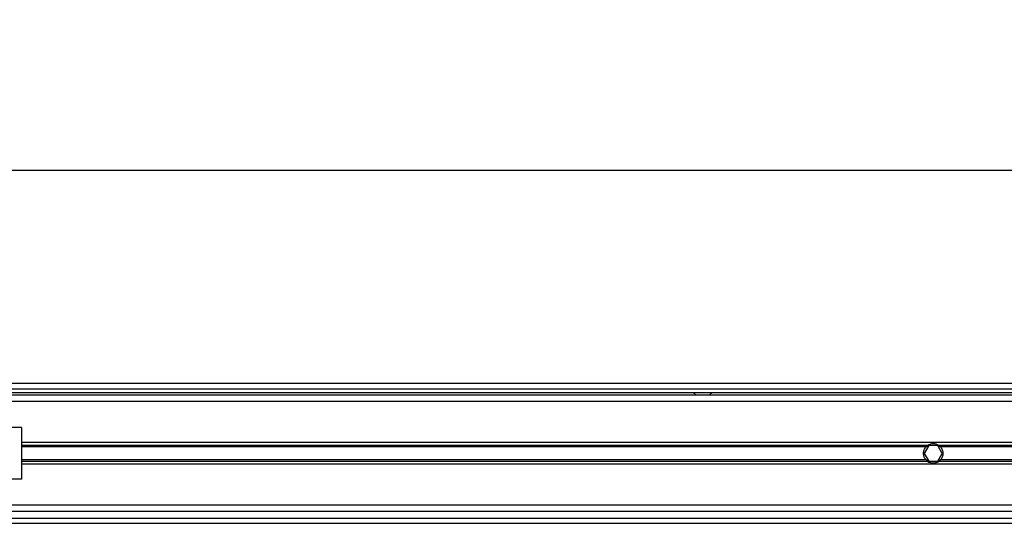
# Model space of a CAD drawing. Header units: millimetres. Extents: x 0 to 420, y 0 to 297.
# Tile 16 of 36: x 69 to 95, y 222 to 235. Entities that reach past the tile are written whole.
import ezdxf

# ---------------------------------------------------------------- set-up
doc = ezdxf.new("R2010")
doc.units = ezdxf.units.MM
doc.layers.add('QUOTE', color=174, linetype='Continuous')
doc.styles.add('SLDTEXTSTYLE3', font='TXT', dxfattribs={"width": 0.75})
doc.dimstyles.new('SLDDIMSTYLE0', dxfattribs={"dimtxt": 3, "dimasz": 3, "dimexe": 0, "dimexo": 0.0625, "dimgap": 0.75, "dimtad": 1, "dimlfac": 14.865651, "dimrnd": 1e-09, "dimzin": 12, "dimdsep": 46, "dimtxsty": 'SLDTEXTSTYLE3', "dimsah": 1, "dimcen": 0.09, "dimadec": 0, "dimazin": 3, "dimtfac": 1, "dimtdec": 3, "dimtofl": 0, "dimtmove": 0, "dimatfit": 3, "dimfxl": 0, "dimfrac": 2, "dimtolj": 1, "dimtzin": 12, "dimarcsym": 0})

# ---------------------------------------------------------------- blocks, each defined once
blk = doc.blocks.new('_D')
at = {"layer": 'QUOTE'}
for p, q in [((57.595, 226.125), (57.595, 233.475)), ((222.405, 226.125), (222.405, 233.475)), ((222.405, 231.475), (57.595, 231.475))]:
    blk.add_line(p, q, dxfattribs=at)
for points in [[(57.595, 231.475), (60.595, 230.975), (60.595, 231.975)], [(222.405, 231.475), (219.405, 231.975), (219.405, 230.975)]]:
    blk.add_solid(points, dxfattribs=at)
at = {"layer": 'QUOTE', "insert": (135.567, 235.342), "char_height": 3, "attachment_point": 1, "style": 'SLDTEXTSTYLE3'}
blk.add_mtext('2450', dxfattribs=at)

msp = doc.modelspace()

# ---------------------------------------------------------------- linework, layer by layer
at = {"color": 7, "linetype": 'Continuous', "lineweight": 25}
for p, q in [((222.40473, 225.94164), (57.59527, 225.94164)), ((59.44517, 225.80711), (139.66365, 225.80711)), ((59.54607, 225.7062), (139.66365, 225.7062)), ((134.34939, 225.63893), (64.99487, 225.63893)), ((86.83867, 225.7062), (86.91341, 225.63893)), ((87.24976, 225.63893), (87.3245, 225.7062)), ((134.05811, 225.47076), (64.99487, 225.47076)), ((69.36737, 224.79807), (66.34026, 224.79807)), ((69.36737, 224.79807), (69.36737, 223.45268)), ((134.01304, 224.40454), (69.36737, 224.40454)), ((92.9345, 224.33162), (69.36737, 224.33162)), ((92.89124, 224.293), (69.36737, 224.293)), ((92.96324, 224.32718), (92.84673, 224.12538)), ((92.84673, 224.12538), (92.96324, 223.92357)), ((93.19627, 224.32718), (92.96324, 224.32718)), ((93.31278, 224.12538), (93.19627, 224.32718)), ((93.19627, 223.92357), (93.31278, 224.12538)), ((124.21467, 224.33162), (93.225, 224.33162)), ((124.17141, 224.293), (93.26826, 224.293)), ((92.89124, 223.95775), (69.36737, 223.95775)), ((92.9345, 223.91913), (69.36737, 223.91913)), ((134.01304, 223.84621), (69.36737, 223.84621)), ((92.96324, 223.92357), (93.19627, 223.92357)), ((124.21467, 223.91913), (93.225, 223.91913)), ((124.17141, 223.95775), (93.26826, 223.95775)), ((69.36737, 223.45268), (66.34026, 223.45268)), ((134.01304, 222.77999), (64.99487, 222.77999)), ((134.01304, 222.61182), (64.99487, 222.61182)), ((57.59527, 222.30911), (134.01304, 222.30911)), ((59.44517, 222.44365), (134.01304, 222.44365))]:
    msp.add_line(p, q, dxfattribs=at)
for radius, start, end in [(0.25226, 54.84472, 125.15528), (0.24553, 57.139529, 122.860471), (0.25226, 234.844719, 305.155281), (0.24553, 237.139528, 302.860472)]:
    msp.add_arc((93.07975, 224.12538), radius, start, end, dxfattribs=at)
for points, knots in [([(92.89124, 223.95775), (92.88138, 223.96884), (92.87255, 223.98072), (92.85696, 224.00613), (92.85013, 224.01981), (92.83904, 224.04839), (92.83481, 224.06313), (92.82903, 224.09355), (92.82751, 224.10946), (92.82748, 224.14081), (92.82891, 224.15634), (92.83466, 224.1871), (92.83897, 224.20212), (92.84998, 224.23061), (92.85679, 224.24432), (92.8725, 224.26997), (92.88137, 224.2819), (92.89124, 224.293)], [0, 0, 0, 0, 0.125, 0.125, 0.25, 0.25, 0.375, 0.375, 0.5, 0.5, 0.625, 0.625, 0.75, 0.75, 0.875, 0.875, 1, 1, 1, 1]), ([(92.89124, 224.293), (92.89757, 224.30012), (92.90483, 224.3074), (92.91963, 224.32055), (92.92734, 224.32658), (92.9345, 224.33162)], [0, 0, 0, 0, 0.5, 0.5, 1, 1, 1, 1]), ([(92.94653, 224.33162), (92.93879, 224.32662), (92.93063, 224.32071), (92.91875, 224.31083), (92.9149, 224.30741), (92.90739, 224.30032), (92.90372, 224.29662), (92.90035, 224.293)], [0, 0, 0, 0, 0.5, 0.5, 0.75, 0.75, 1, 1, 1, 1]), ([(93.25916, 224.293), (93.25242, 224.30022), (93.24468, 224.30756), (93.22893, 224.32067), (93.22071, 224.32663), (93.21298, 224.33162)], [0, 0, 0, 0, 0.5, 0.5, 1, 1, 1, 1]), ([(93.225, 224.33162), (93.23218, 224.32657), (93.23985, 224.32058), (93.25469, 224.3074), (93.26194, 224.30012), (93.26826, 224.293)], [0, 0, 0, 0, 0.5, 0.5, 1, 1, 1, 1]), ([(93.26826, 224.293), (93.27813, 224.28191), (93.28695, 224.27003), (93.30255, 224.24463), (93.30937, 224.23094), (93.32047, 224.20237), (93.3247, 224.18763), (93.33048, 224.1572), (93.332, 224.14129), (93.33203, 224.10994), (93.33059, 224.09442), (93.32485, 224.06365), (93.32054, 224.04863), (93.30952, 224.02014), (93.30272, 224.00643), (93.28701, 223.98078), (93.27814, 223.96886), (93.26826, 223.95775)], [0, 0, 0, 0, 0.125, 0.125, 0.25, 0.25, 0.375, 0.375, 0.5, 0.5, 0.625, 0.625, 0.75, 0.75, 0.875, 0.875, 1, 1, 1, 1]), ([(92.9345, 223.91913), (92.92733, 223.92418), (92.91966, 223.93017), (92.90482, 223.94335), (92.89757, 223.95063), (92.89124, 223.95775)], [0, 0, 0, 0, 0.5, 0.5, 1, 1, 1, 1]), ([(92.90035, 223.95775), (92.90709, 223.95053), (92.91482, 223.9432), (92.93058, 223.93008), (92.9388, 223.92412), (92.94653, 223.91913)], [0, 0, 0, 0, 0.5, 0.5, 1, 1, 1, 1]), ([(93.21298, 223.91913), (93.22072, 223.92413), (93.22888, 223.93005), (93.24075, 223.93993), (93.24461, 223.94335), (93.25212, 223.95044), (93.25578, 223.95413), (93.25916, 223.95775)], [0, 0, 0, 0, 0.5, 0.5, 0.75, 0.75, 1, 1, 1, 1]), ([(93.26826, 223.95775), (93.26194, 223.95064), (93.25468, 223.94335), (93.23988, 223.9302), (93.23217, 223.92418), (93.225, 223.91913)], [0, 0, 0, 0, 0.5, 0.5, 1, 1, 1, 1])]:
    msp.add_open_spline(points, degree=3, knots=knots, dxfattribs=at)

# ---------------------------------------------------------------- dimensions: what is measured, and where the dimension line sits
at = {"layer": 'QUOTE'}
dim = msp.add_linear_dim(base=(57.59527, 231.47508), p1=(222.40473, 224.12538), p2=(57.59527, 224.12538), dimstyle='SLDDIMSTYLE0', dxfattribs=at)
dim.commit()
dim.dimension.update_dxf_attribs({"geometry": '_D', "text_midpoint": (140, 231.47508), "dimtype": 160})

doc.saveas('drawing.dxf')
